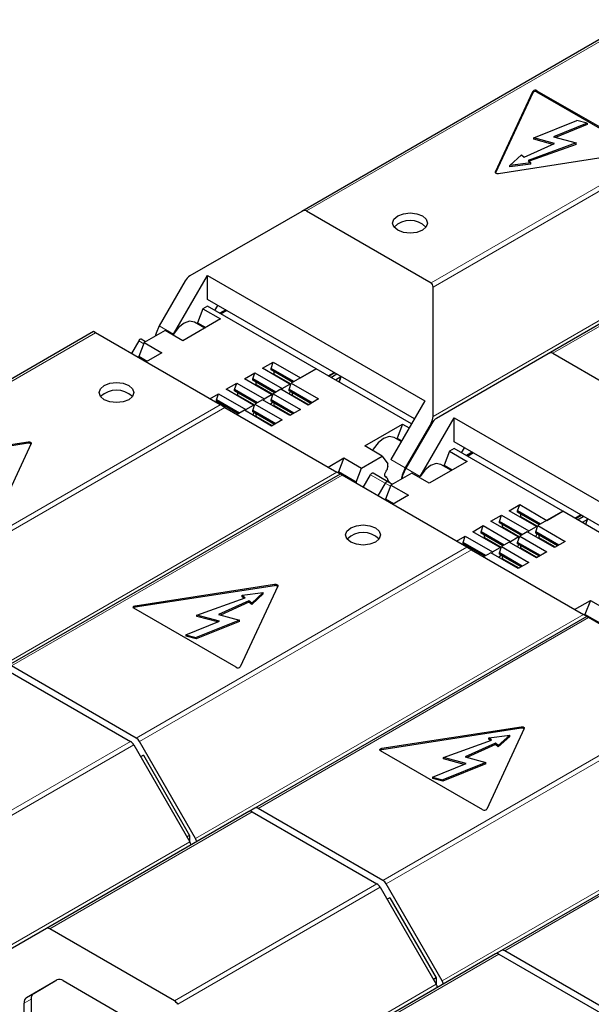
# Model space of a CAD drawing. Header units: millimetres. Extents: x 5 to 418, y 2 to 292.
# Tile 31 of 38: x 339 to 350, y 128 to 147. Entities that reach past the tile are written whole.
import ezdxf

# ---------------------------------------------------------------- set-up
doc = ezdxf.new("R2010")
doc.units = ezdxf.units.MM

msp = doc.modelspace()

# ---------------------------------------------------------------- linework, layer by layer
at = {"color": 7, "linetype": 'Continuous', "lineweight": 25}
for p, q in [((350.6312, 146.7885), (344.2367, 143.0971)), ((347.9701, 143.8559), (348.6906, 145.4083)), ((348.6906, 145.3821), (347.9733, 143.8366)), ((348.771, 145.4207), (350.7395, 144.2843)), ((350.7395, 144.2581), (348.771, 145.3946)), ((348.7093, 144.5118), (349.5389, 144.8471)), ((349.7399, 144.793), (349.0918, 144.5311)), ((349.7399, 144.7669), (349.1306, 144.5206)), ((349.7399, 144.793), (349.5389, 144.8471)), ((349.7399, 144.793), (349.7399, 144.7669)), ((349.1112, 144.4036), (348.7093, 144.5118)), ((348.7093, 144.4856), (348.7093, 144.5118)), ((349.0918, 144.5311), (349.5273, 144.4139)), ((348.5259, 144.1396), (349.1112, 144.4036)), ((349.5273, 144.4139), (348.5994, 144.0791)), ((349.5273, 144.3877), (348.6214, 144.0609)), ((349.0749, 144.3872), (348.7093, 144.4856)), ((349.5273, 144.3877), (349.5273, 144.4139)), ((350.718, 144.2379), (348.0289, 143.8219)), ((348.2481, 143.9822), (348.4714, 144.1846)), ((348.4714, 144.1846), (348.5259, 144.1396)), ((348.6539, 144.0342), (348.2481, 143.9822)), ((348.6539, 144.008), (348.2481, 143.9561)), ((348.2481, 143.9561), (348.2481, 143.9822)), ((348.5994, 144.0791), (348.6539, 144.0342)), ((348.6539, 144.008), (348.6539, 144.0342)), ((355.383, 144.0454), (348.9885, 140.3539)), ((344.2367, 143.0971), (342.08, 141.8518)), ((344.3273, 143.106), (346.73, 141.719)), ((341.7688, 140.7339), (342.4214, 141.8641)), ((342.4214, 141.8641), (346.6074, 139.4475)), ((342.4214, 141.4022), (342.4214, 141.8641)), ((341.9895, 141.7563), (341.4916, 140.8939)), ((346.7675, 139.1458), (346.7675, 141.6361)), ((346.4074, 139.1011), (342.4214, 141.4022)), ((342.3335, 141.2209), (342.229, 140.9515)), ((342.4214, 141.2716), (342.3335, 141.2209)), ((342.3335, 141.2209), (342.673, 141.0249)), ((344.5144, 140.0633), (342.4214, 141.2716)), ((342.5648, 141.1887), (342.6214, 141.2867)), ((342.7722, 141.1997), (342.659, 141.1344)), ((342.7948, 141.1866), (342.6816, 141.1213)), ((342.673, 141.0249), (341.9435, 140.6038)), ((342.3688, 140.8493), (342.1688, 140.9648)), ((342.229, 140.9515), (342.3874, 140.8601)), ((342.229, 140.93), (342.229, 140.9515)), ((340.2249, 140.781), (333.8304, 137.0896)), ((342.6651, 139.3724), (340.2624, 140.7594)), ((341.6041, 140.7998), (341.2022, 140.5677)), ((341.9435, 140.6038), (341.6041, 140.7998)), ((341.0963, 140.6048), (340.9548, 140.3597)), ((341.2022, 140.5677), (341.0977, 140.2984)), ((341.2294, 140.5834), (341.1443, 140.6326)), ((341.2022, 140.5677), (341.5416, 140.3718)), ((341.5416, 140.3718), (341.2377, 140.1964)), ((348.9885, 140.3539), (346.8318, 139.1087)), ((349.079, 140.3629), (351.4817, 138.9758)), ((341.256, 140.2069), (341.0977, 140.2984)), ((341.0977, 140.2772), (341.0977, 140.2984)), ((343.4821, 140.0747), (343.6856, 140.1922)), ((343.6461, 140.0714), (343.6856, 140.1922)), ((343.6856, 140.1922), (344.2117, 139.8885)), ((343.1313, 139.8723), (343.3349, 139.9898)), ((343.2953, 139.869), (343.3349, 139.9898)), ((343.3349, 139.9898), (343.861, 139.6861)), ((344.0081, 139.771), (343.4821, 140.0747)), ((344.0873, 139.8167), (343.6461, 140.0714)), ((343.6461, 140.0453), (343.6461, 140.0714)), ((344.0647, 139.8036), (343.6461, 140.0453)), ((343.7083, 140.0094), (343.6461, 140.0453)), ((344.0647, 139.8036), (343.7083, 140.0094)), ((343.7083, 139.9636), (343.7083, 140.0094)), ((344.5144, 140.0633), (344.0364, 139.7873)), ((344.2117, 139.8885), (344.5144, 140.0633)), ((346.3508, 139.0031), (344.5144, 140.0633)), ((344.7463, 139.9294), (344.8595, 139.9947)), ((344.8769, 139.9847), (344.7637, 139.9194)), ((344.7977, 139.8998), (344.9108, 139.9651)), ((342.7806, 139.6698), (342.9842, 139.7873)), ((342.9446, 139.6665), (342.9842, 139.7873)), ((342.9842, 139.7873), (343.5103, 139.4836)), ((343.6574, 139.5685), (343.1313, 139.8723)), ((343.7366, 139.6142), (343.2953, 139.869)), ((343.2953, 139.8428), (343.2953, 139.869)), ((343.7139, 139.6012), (343.2953, 139.8428)), ((343.3576, 139.8069), (343.2953, 139.8428)), ((343.7139, 139.6012), (343.3576, 139.8069)), ((343.3576, 139.7612), (343.3576, 139.8069)), ((343.861, 139.6861), (344.0081, 139.771)), ((343.9968, 139.6665), (344.0364, 139.7873)), ((344.0223, 139.7442), (344.0081, 139.771)), ((344.0364, 139.7873), (344.5625, 139.4836)), ((344.9922, 139.9076), (344.8882, 139.8475)), ((344.9922, 139.9076), (344.952, 139.8106)), ((342.4652, 139.4877), (342.6335, 139.5848)), ((342.5939, 139.464), (342.6335, 139.5848)), ((342.6335, 139.5848), (343.1596, 139.2811)), ((343.3067, 139.3661), (342.7806, 139.6698)), ((343.3858, 139.4118), (342.9446, 139.6665)), ((342.9446, 139.6404), (342.9446, 139.6665)), ((343.3632, 139.3987), (342.9446, 139.6404)), ((343.0069, 139.6044), (342.9446, 139.6404)), ((343.3632, 139.3987), (343.0069, 139.6044)), ((343.0069, 139.5587), (343.0069, 139.6044)), ((343.6461, 139.464), (343.6856, 139.5848)), ((343.8328, 139.6698), (343.6856, 139.5848)), ((343.6856, 139.5848), (344.2117, 139.2811)), ((344.3589, 139.3661), (343.8328, 139.6698)), ((343.861, 139.6861), (343.852, 139.6587)), ((343.994, 139.5767), (344.0223, 139.6257)), ((344.438, 139.4118), (343.9968, 139.6665)), ((343.9968, 139.6404), (343.9968, 139.6665)), ((344.4154, 139.3987), (343.9968, 139.6404)), ((344.059, 139.6044), (343.9968, 139.6404)), ((344.4154, 139.3987), (344.059, 139.6044)), ((344.059, 139.5587), (344.059, 139.6044)), ((343.0351, 139.2093), (342.5939, 139.464)), ((342.5939, 139.4379), (342.5939, 139.464)), ((343.0125, 139.1962), (342.5939, 139.4379)), ((342.6561, 139.402), (342.5939, 139.4379)), ((343.0125, 139.1962), (342.6561, 139.402)), ((342.6561, 139.3775), (342.6561, 139.402)), ((343.4821, 139.4673), (343.3349, 139.3824)), ((344.0081, 139.1636), (343.4821, 139.4673)), ((343.5103, 139.4836), (343.5013, 139.4562)), ((343.5103, 139.4836), (343.6574, 139.5685)), ((343.6433, 139.3742), (343.6715, 139.4232)), ((344.0873, 139.2093), (343.6461, 139.464)), ((343.6461, 139.4379), (343.6461, 139.464)), ((344.0647, 139.1962), (343.6461, 139.4379)), ((343.7083, 139.402), (343.6461, 139.4379)), ((343.6715, 139.5417), (343.6574, 139.5685)), ((344.0647, 139.1962), (343.7083, 139.402)), ((343.7083, 139.3562), (343.7083, 139.402)), ((344.5625, 139.4836), (344.3589, 139.3661)), ((346.6074, 139.4475), (345.9549, 138.3173)), ((342.7556, 139.3201), (344.9123, 138.0749)), ((343.1313, 139.2648), (342.9913, 139.184)), ((343.6574, 138.9611), (343.1313, 139.2648)), ((343.1596, 139.2811), (343.1506, 139.2537)), ((343.1596, 139.2811), (343.3067, 139.3661)), ((343.2925, 139.1718), (343.3208, 139.2207)), ((343.2953, 139.2615), (343.3349, 139.3824)), ((343.7366, 139.0068), (343.2953, 139.2615)), ((343.2953, 139.2354), (343.2953, 139.2615)), ((343.7139, 138.9938), (343.2953, 139.2354)), ((343.3576, 139.1995), (343.2953, 139.2354)), ((343.3208, 139.3393), (343.3067, 139.3661)), ((343.3349, 139.3824), (343.861, 139.0787)), ((344.2117, 139.2811), (344.0081, 139.1636)), ((343.7139, 138.9938), (343.3576, 139.1995)), ((343.3576, 139.1538), (343.3576, 139.1995)), ((343.861, 139.0787), (343.6574, 138.9611)), ((346.73, 139.0197), (346.2321, 138.1573)), ((346.7413, 139.0131), (346.2434, 138.1507)), ((346.5206, 137.9907), (347.1731, 139.121)), ((347.1731, 139.121), (351.3592, 136.7044)), ((347.1731, 138.6591), (347.1731, 139.121)), ((345.4508, 138.5791), (346.1802, 139.0002)), ((346.1802, 139.0002), (346.0757, 138.7309)), ((346.1802, 139.0002), (346.3069, 138.9271)), ((336.2743, 138.2405), (338.9635, 138.6564)), ((346.1549, 138.6637), (346.0155, 138.7442)), ((346.0757, 138.7094), (346.0757, 138.7309)), ((346.0757, 138.7309), (346.1642, 138.6798)), ((351.1592, 136.358), (347.1731, 138.6591)), ((338.9635, 138.6303), (336.2743, 138.2143)), ((339.0222, 138.6225), (338.3017, 137.0701)), ((345.7902, 138.3832), (345.4508, 138.5791)), ((347.0853, 138.4777), (346.9808, 138.2084)), ((347.1731, 138.5284), (347.0853, 138.4777)), ((347.0853, 138.4777), (347.4247, 138.2818)), ((349.2662, 137.3201), (347.1731, 138.5284)), ((347.3166, 138.4456), (347.3731, 138.5436)), ((347.5239, 138.4566), (347.4108, 138.3912)), ((347.5465, 138.4435), (347.4334, 138.3782)), ((344.7448, 138.1716), (345.0488, 138.3471)), ((345.0488, 138.3471), (344.9443, 138.0777)), ((345.0488, 138.3471), (345.3882, 138.1512)), ((345.3882, 138.1512), (345.7902, 138.3832)), ((345.7902, 138.3832), (345.8947, 138.2345)), ((347.4247, 138.2818), (346.6953, 137.8607)), ((344.9443, 138.0564), (344.9443, 138.0777)), ((345.2837, 137.8818), (344.9443, 138.0777)), ((345.2837, 137.8818), (345.3882, 138.1512)), ((345.8947, 138.1796), (345.8947, 138.2345)), ((347.1206, 138.1062), (346.9206, 138.2217)), ((346.9808, 138.2084), (347.1392, 138.1169)), ((346.9808, 138.1869), (346.9808, 138.2084)), ((344.9766, 138.0379), (338.5821, 134.3465)), ((347.4168, 136.6292), (345.0141, 138.0163)), ((345.2837, 137.8818), (345.2837, 137.8606)), ((345.4237, 137.7799), (345.5652, 138.025)), ((345.896, 137.8894), (345.6132, 138.0527)), ((345.879, 137.9706), (345.8437, 137.991)), ((345.9811, 137.8403), (345.896, 137.8894)), ((346.3558, 138.0566), (345.9539, 137.8246)), ((346.6953, 137.8607), (346.3558, 138.0566)), ((345.848, 137.8617), (345.7065, 137.6166)), ((345.9539, 137.8246), (345.8494, 137.5552)), ((345.9539, 137.8246), (346.2933, 137.6287)), ((346.0078, 137.4638), (345.8494, 137.5552)), ((345.8494, 137.5341), (345.8494, 137.5552)), ((346.2933, 137.6287), (345.9895, 137.4532)), ((348.2338, 137.3316), (348.4374, 137.4491)), ((348.7599, 137.0279), (348.2338, 137.3316)), ((348.3978, 137.3283), (348.4374, 137.4491)), ((348.8391, 137.0736), (348.3978, 137.3283)), ((348.3978, 137.3022), (348.3978, 137.3283)), ((348.4374, 137.4491), (348.9635, 137.1454)), ((349.2662, 137.3201), (348.7881, 137.0442)), ((348.9635, 137.1454), (349.2662, 137.3201)), ((351.1026, 136.26), (349.2662, 137.3201)), ((347.8831, 137.1291), (348.0867, 137.2466)), ((348.4092, 136.8254), (347.8831, 137.1291)), ((348.0471, 137.1258), (348.0867, 137.2466)), ((348.4883, 136.8711), (348.0471, 137.1258)), ((348.0471, 137.0997), (348.0471, 137.1258)), ((348.0867, 137.2466), (348.6128, 136.9429)), ((348.8164, 137.0605), (348.3978, 137.3022)), ((348.4601, 137.2662), (348.3978, 137.3022)), ((348.8164, 137.0605), (348.4601, 137.2662)), ((348.4601, 137.2205), (348.4601, 137.2662)), ((349.4981, 137.1863), (349.6112, 137.2516)), ((349.6286, 137.2415), (349.5155, 137.1762)), ((349.5494, 137.1566), (349.6626, 137.2219)), ((349.744, 137.1644), (349.6399, 137.1044)), ((349.7475, 137.1729), (349.7038, 137.0675)), ((347.5324, 136.9267), (347.736, 137.0442)), ((348.0585, 136.6229), (347.5324, 136.9267)), ((347.6964, 136.9234), (347.736, 137.0442)), ((347.736, 137.0442), (348.262, 136.7405)), ((348.4657, 136.858), (348.0471, 137.0997)), ((348.1093, 137.0638), (348.0471, 137.0997)), ((348.4657, 136.858), (348.1093, 137.0638)), ((348.1093, 137.018), (348.1093, 137.0638)), ((348.5845, 136.9267), (348.4374, 136.8417)), ((349.1106, 136.6229), (348.5845, 136.9267)), ((348.6128, 136.9429), (348.6038, 136.9155)), ((348.6128, 136.9429), (348.7599, 137.0279)), ((348.7486, 136.9234), (348.7881, 137.0442)), ((348.774, 137.0011), (348.7599, 137.0279)), ((348.7881, 137.0442), (349.3142, 136.7405)), ((347.217, 136.7446), (347.3852, 136.8417)), ((347.3457, 136.7209), (347.3852, 136.8417)), ((347.3852, 136.8417), (347.9113, 136.538)), ((348.1376, 136.6686), (347.6964, 136.9234)), ((347.6964, 136.8972), (347.6964, 136.9234)), ((348.115, 136.6556), (347.6964, 136.8972)), ((347.7586, 136.8613), (347.6964, 136.8972)), ((348.115, 136.6556), (347.7586, 136.8613)), ((347.7586, 136.8156), (347.7586, 136.8613)), ((348.262, 136.7405), (348.2531, 136.7131)), ((348.262, 136.7405), (348.4092, 136.8254)), ((348.3978, 136.7209), (348.4374, 136.8417)), ((348.4233, 136.7986), (348.4092, 136.8254)), ((348.4374, 136.8417), (348.9635, 136.538)), ((348.7458, 136.8336), (348.774, 136.8825)), ((349.1898, 136.6686), (348.7486, 136.9234)), ((348.7486, 136.8972), (348.7486, 136.9234)), ((349.1671, 136.6556), (348.7486, 136.8972)), ((348.8108, 136.8613), (348.7486, 136.8972)), ((349.1671, 136.6556), (348.8108, 136.8613)), ((348.8108, 136.8156), (348.8108, 136.8613)), ((349.3142, 136.7405), (349.1106, 136.6229)), ((347.7869, 136.4662), (347.3457, 136.7209)), ((347.3457, 136.6948), (347.3457, 136.7209)), ((347.7642, 136.4531), (347.3457, 136.6948)), ((347.4079, 136.6588), (347.3457, 136.6948)), ((347.7642, 136.4531), (347.4079, 136.6588)), ((347.4079, 136.6344), (347.4079, 136.6588)), ((347.5073, 136.577), (349.6641, 135.3317)), ((347.9113, 136.538), (348.0585, 136.6229)), ((348.0471, 136.5184), (348.0867, 136.6392)), ((348.0726, 136.5961), (348.0585, 136.6229)), ((348.2338, 136.7242), (348.0867, 136.6392)), ((348.0867, 136.6392), (348.6128, 136.3355)), ((348.7599, 136.4205), (348.2338, 136.7242)), ((348.395, 136.6311), (348.4233, 136.6801)), ((348.8391, 136.4662), (348.3978, 136.7209)), ((348.3978, 136.6948), (348.3978, 136.7209)), ((348.8164, 136.4531), (348.3978, 136.6948)), ((348.4601, 136.6588), (348.3978, 136.6948)), ((348.8164, 136.4531), (348.4601, 136.6588)), ((348.4601, 136.6131), (348.4601, 136.6588)), ((347.8831, 136.5217), (347.7431, 136.4409)), ((348.4092, 136.218), (347.8831, 136.5217)), ((347.9113, 136.538), (347.9023, 136.5106)), ((348.0443, 136.4286), (348.0726, 136.4776)), ((348.4883, 136.2637), (348.0471, 136.5184)), ((348.0471, 136.4923), (348.0471, 136.5184)), ((348.4657, 136.2506), (348.0471, 136.4923)), ((348.1093, 136.4564), (348.0471, 136.4923)), ((348.4657, 136.2506), (348.1093, 136.4564)), ((348.1093, 136.4106), (348.1093, 136.4564)), ((348.9635, 136.538), (348.7599, 136.4205)), ((348.6128, 136.3355), (348.4092, 136.218)), ((341.0261, 135.4973), (343.7152, 135.9133)), ((343.7152, 135.8872), (341.0261, 135.4712)), ((343.774, 135.8794), (343.0534, 134.327)), ((342.2168, 135.3214), (343.1447, 135.6561)), ((343.0902, 135.7011), (343.496, 135.753)), ((343.1447, 135.6561), (343.0902, 135.7011)), ((343.0902, 135.675), (343.0902, 135.7011)), ((343.1227, 135.6482), (343.0902, 135.675)), ((343.496, 135.753), (343.2727, 135.5507)), ((343.496, 135.7269), (343.2727, 135.5245)), ((343.496, 135.7269), (343.496, 135.753)), ((349.4965, 135.4284), (349.8006, 135.604)), ((349.8006, 135.604), (349.6961, 135.3346)), ((349.8006, 135.604), (350.14, 135.408)), ((342.9731, 134.3145), (341.0046, 135.451)), ((343.2182, 135.5956), (342.6329, 135.3317)), ((343.2182, 135.5695), (342.6692, 135.3219)), ((343.2727, 135.5507), (343.2182, 135.5956)), ((343.2182, 135.5695), (343.2182, 135.5956)), ((343.2727, 135.5245), (343.2182, 135.5695)), ((343.2727, 135.5245), (343.2727, 135.5507)), ((343.0348, 135.2235), (342.2051, 134.8881)), ((342.6523, 135.2042), (342.2168, 135.3214)), ((342.2168, 135.2953), (342.2168, 135.3214)), ((342.6135, 135.1885), (342.2168, 135.2953)), ((342.6329, 135.3317), (343.0348, 135.2235)), ((343.0348, 135.1974), (343.0348, 135.2235)), ((349.7284, 135.2948), (343.3339, 131.6033)), ((349.6961, 135.3132), (349.6961, 135.3346)), ((350.0355, 135.1387), (349.6961, 135.3346)), ((352.1686, 133.8861), (349.7659, 135.2731)), ((342.0042, 134.9422), (342.6523, 135.2042)), ((343.0348, 135.1974), (342.2051, 134.862)), ((342.0042, 134.9422), (342.2051, 134.8881)), ((342.0042, 134.9422), (342.0042, 134.9161)), ((342.2051, 134.862), (342.0042, 134.9161)), ((342.2051, 134.862), (342.2051, 134.8881)), ((338.533, 134.2748), (340.9357, 132.8877)), ((341.0489, 132.9531), (338.6461, 134.3401)), ((345.7778, 132.7542), (348.467, 133.1702)), ((348.467, 133.1441), (345.7778, 132.7281)), ((348.5258, 133.1362), (347.8052, 131.5838)), ((347.842, 132.958), (348.2478, 133.0099)), ((347.8965, 132.913), (347.842, 132.958)), ((347.842, 132.9318), (347.842, 132.958)), ((348.2478, 133.0099), (348.0244, 132.8075)), ((348.2478, 132.9838), (348.0244, 132.7814)), ((348.2478, 132.9838), (348.2478, 133.0099)), ((340.9997, 132.8202), (342.0781, 130.9524)), ((342.1912, 131.0177), (341.1129, 132.8855)), ((346.9685, 132.5783), (347.8965, 132.913)), ((347.9699, 132.8525), (347.3847, 132.5885)), ((347.9699, 132.8263), (347.421, 132.5788)), ((347.8744, 132.9051), (347.842, 132.9318)), ((348.0244, 132.8075), (347.9699, 132.8525)), ((347.9699, 132.8263), (347.9699, 132.8525)), ((348.0244, 132.7814), (347.9699, 132.8263)), ((348.0244, 132.7814), (348.0244, 132.8075)), ((341.1863, 132.6196), (341.1332, 132.589)), ((341.1863, 132.6196), (342.0763, 131.0782)), ((347.7249, 131.5714), (345.7563, 132.7079)), ((347.404, 132.461), (346.9685, 132.5783)), ((346.9685, 132.5521), (346.9685, 132.5783)), ((347.3847, 132.5885), (347.7866, 132.4803)), ((346.756, 132.1991), (347.404, 132.461)), ((347.7866, 132.4803), (346.9569, 132.145)), ((347.7866, 132.4542), (346.9569, 132.1189)), ((347.3652, 132.4453), (346.9685, 132.5521)), ((347.7866, 132.4542), (347.7866, 132.4803)), ((354.4801, 132.5517), (348.0857, 128.8602)), ((346.756, 132.1991), (346.9569, 132.145)), ((346.756, 132.1991), (346.756, 132.1729)), ((346.9569, 132.1189), (346.756, 132.1729)), ((346.9569, 132.1189), (346.9569, 132.145)), ((343.2208, 131.538), (339.3175, 129.2847)), ((343.3339, 131.6033), (343.2219, 131.5386)), ((343.2848, 131.5317), (345.6875, 130.1446)), ((345.8006, 130.2099), (343.3979, 131.597)), ((342.0763, 131.0782), (342.0232, 131.0475)), ((342.0763, 131.0782), (342.0763, 130.9555)), ((346.943, 128.2746), (345.8646, 130.1424)), ((345.7515, 130.0771), (346.8298, 128.2093)), ((345.9381, 129.8765), (345.885, 129.8458)), ((345.9381, 129.8765), (346.8281, 128.3351)), ((339.3175, 129.2847), (338.2392, 128.662)), ((341.7842, 127.8913), (339.3815, 129.2784)), ((347.9725, 128.7949), (344.0693, 126.5416)), ((348.0857, 128.8602), (347.9736, 128.7955)), ((348.0365, 128.7885), (350.4392, 127.4015)), ((350.5524, 127.4668), (348.1497, 128.8539)), ((338.9355, 127.9556), (339.5189, 128.2925)), ((339.0713, 128.0339), (339.5206, 128.2934)), ((339.6389, 128.2806), (341.5268, 127.1907)), ((346.8281, 128.3351), (346.7749, 128.3044)), ((346.8281, 128.3351), (346.8281, 128.2124)), ((338.8858, 125.6401), (338.8858, 127.8457)), ((339.0216, 127.9241), (339.0216, 125.7185))]:
    msp.add_line(p, q, dxfattribs=at)
at = {"color": 7, "linetype": 'Continuous', "lineweight": 18}
for p, q in [((350.6952, 146.7822), (344.3273, 143.106)), ((346.73, 141.719), (353.098, 145.3951)), ((346.7675, 141.6361), (353.162, 145.3276)), ((348.6906, 145.3821), (348.6906, 145.4083)), ((348.771, 145.3946), (348.771, 145.4207)), ((355.447, 144.0391), (349.079, 140.3629)), ((347.9701, 143.8415), (347.9701, 143.8559)), ((354.2403, 143.4598), (346.7675, 139.1458)), ((340.2624, 140.7594), (333.8944, 137.0833)), ((341.4916, 140.8939), (341.7688, 140.7339)), ((341.0963, 140.6048), (341.1946, 140.5481)), ((344.0328, 139.7763), (343.7083, 139.9636)), ((343.682, 139.5739), (343.3576, 139.7612)), ((343.3313, 139.3714), (343.0069, 139.5587)), ((344.3758, 139.3758), (344.059, 139.5587)), ((336.2971, 135.6962), (342.6651, 139.3724)), ((336.3611, 135.6286), (342.7556, 139.3201)), ((344.0251, 139.1734), (343.7083, 139.3562)), ((343.6743, 138.9709), (343.3576, 139.1538)), ((346.7542, 139.0337), (346.73, 139.0197)), ((338.9635, 138.6303), (338.9635, 138.6564)), ((346.2321, 138.1573), (345.9549, 138.3173)), ((344.9123, 138.0749), (337.4395, 133.7609)), ((346.2434, 138.1507), (346.5206, 137.9907)), ((345.0141, 138.0163), (338.6461, 134.3401)), ((345.5652, 138.025), (345.848, 137.8617)), ((345.848, 137.8617), (345.9463, 137.805)), ((348.7845, 137.0332), (348.4601, 137.2205)), ((348.4338, 136.8307), (348.1093, 137.018)), ((348.0831, 136.6283), (347.7586, 136.8156)), ((349.1275, 136.6327), (348.8108, 136.8156)), ((341.0489, 132.9531), (347.4168, 136.6292)), ((341.1129, 132.8855), (347.5073, 136.577)), ((348.7768, 136.4302), (348.4601, 136.6131)), ((348.4261, 136.2278), (348.1093, 136.4106)), ((343.7152, 135.8872), (343.7152, 135.9133)), ((341.0261, 135.4712), (341.0261, 135.4973)), ((349.6641, 135.3317), (342.1912, 131.0177)), ((349.7659, 135.2731), (343.3979, 131.597)), ((345.8006, 130.2099), (352.1686, 133.8861)), ((345.8646, 130.1424), (352.2591, 133.8338)), ((348.467, 133.1441), (348.467, 133.1702)), ((337.0325, 130.6345), (340.9357, 132.8877)), ((337.0965, 130.5669), (340.9997, 132.8202)), ((345.7778, 132.7281), (345.7778, 132.7542)), ((354.4158, 132.5886), (346.943, 128.2746)), ((354.5176, 132.53), (348.1497, 128.8539)), ((343.2848, 131.5317), (339.3815, 129.2784)), ((342.0781, 130.9524), (338.1748, 128.6991)), ((341.7842, 127.8913), (345.6875, 130.1446)), ((341.8482, 127.8238), (345.7515, 130.0771)), ((348.0365, 128.7885), (344.1333, 126.5353)), ((346.8298, 128.2093), (342.9266, 125.956)), ((338.9355, 127.9556), (339.0713, 128.0339)), ((339.0216, 127.9241), (338.8858, 127.8457))]:
    msp.add_line(p, q, dxfattribs=at)
at = {"color": 7, "linetype": 'Continuous', "lineweight": 25, "flags": 128}
for points in [[(348.0289, 143.8219), (348.0165, 143.821), (348.004, 143.8219), (347.9925, 143.8247), (347.9825, 143.8291), (347.9749, 143.8348), (347.9701, 143.8415), (347.9685, 143.8487), (347.9701, 143.8559)], [(346.5622, 142.7348), (346.4532, 142.6928), (346.3246, 142.678), (346.196, 142.6928), (346.087, 142.7348), (346.0142, 142.7978), (345.9886, 142.872), (346.0142, 142.9462), (346.087, 143.0092), (346.196, 143.0512), (346.3246, 143.066), (346.4532, 143.0512), (346.5622, 143.0092), (346.635, 142.9462), (346.6606, 142.872), (346.635, 142.7978), (346.5622, 142.7348)], [(342.1688, 140.9648), (342.0771, 140.9826), (341.9688, 140.945), (341.8606, 140.8576), (341.7688, 140.7339)], [(341.4916, 140.8939), (341.4303, 140.7525), (341.4157, 140.691)], [(341.1443, 140.6326), (341.1391, 140.6345), (341.1333, 140.6347), (341.1269, 140.6332), (341.1203, 140.6302), (341.1137, 140.6256), (341.1073, 140.6197), (341.1014, 140.6127), (341.0963, 140.6048)], [(340.9053, 139.4692), (340.7963, 139.4272), (340.6677, 139.4124), (340.5392, 139.4272), (340.4302, 139.4692), (340.3573, 139.5321), (340.3317, 139.6064), (340.3573, 139.6806), (340.4302, 139.7435), (340.5392, 139.7856), (340.6677, 139.8003), (340.7963, 139.7856), (340.9053, 139.7435), (340.9782, 139.6806), (341.0037, 139.6064), (340.9782, 139.5321), (340.9053, 139.4692)], [(344.9676, 139.8017), (344.9762, 139.852), (344.9956, 139.9161)], [(338.9635, 138.6564), (338.9759, 138.6574), (338.9883, 138.6564), (338.9999, 138.6537), (339.0098, 138.6493), (339.0174, 138.6435), (339.0222, 138.6369), (339.0239, 138.6297), (339.0222, 138.6225)], [(346.0155, 138.7442), (345.9237, 138.762), (345.8155, 138.7244), (345.7072, 138.637), (345.6155, 138.5132), (345.6032, 138.4911)], [(345.879, 137.9706), (345.8623, 137.9729), (345.8492, 137.9823), (345.8409, 137.9981), (345.8381, 138.0189), (345.8409, 138.043), (345.8492, 138.0684), (345.8623, 138.0929), (345.879, 138.1144)], [(346.2321, 138.1573), (346.1708, 138.0159), (346.1539, 137.94)], [(346.2434, 138.1507), (346.1821, 138.0094), (346.1675, 137.9479)], [(346.9206, 138.2217), (346.8288, 138.2395), (346.7206, 138.2019), (346.6123, 138.1145), (346.5206, 137.9907)], [(345.6132, 138.0527), (345.6081, 138.0546), (345.6022, 138.0548), (345.5958, 138.0534), (345.5892, 138.0503), (345.5826, 138.0458), (345.5762, 138.0398), (345.5703, 138.0328), (345.5652, 138.025)], [(345.896, 137.8894), (345.8909, 137.8913), (345.885, 137.8916), (345.8787, 137.8901), (345.872, 137.887), (345.8654, 137.8825), (345.8591, 137.8766), (345.8532, 137.8696), (345.848, 137.8617)], [(345.848, 137.8617), (345.8532, 137.8696), (345.8591, 137.8766), (345.8654, 137.8825), (345.872, 137.887), (345.8787, 137.8901), (345.885, 137.8916), (345.8909, 137.8913), (345.896, 137.8894)], [(349.7194, 137.0585), (349.728, 137.1089), (349.7473, 137.173)], [(345.6571, 136.7261), (345.5481, 136.684), (345.4195, 136.6693), (345.2909, 136.684), (345.1819, 136.7261), (345.1091, 136.789), (345.0835, 136.8632), (345.1091, 136.9375), (345.1819, 137.0004), (345.2909, 137.0424), (345.4195, 137.0572), (345.5481, 137.0424), (345.6571, 137.0004), (345.7299, 136.9375), (345.7555, 136.8632), (345.7299, 136.789), (345.6571, 136.7261)], [(343.7152, 135.9133), (343.7276, 135.9143), (343.7401, 135.9133), (343.7516, 135.9105), (343.7616, 135.9061), (343.7692, 135.9004), (343.774, 135.8937), (343.7756, 135.8865), (343.774, 135.8794)], [(341.0046, 135.451), (340.9969, 135.4567), (340.9921, 135.4634), (340.9905, 135.4706), (340.9921, 135.4778), (340.9969, 135.4844), (341.0046, 135.4902), (341.0145, 135.4946), (341.0261, 135.4973)], [(348.467, 133.1702), (348.4794, 133.1711), (348.4918, 133.1702), (348.5034, 133.1674), (348.5133, 133.163), (348.521, 133.1573), (348.5258, 133.1506), (348.5274, 133.1434), (348.5258, 133.1362)], [(345.7563, 132.7079), (345.7487, 132.7136), (345.7439, 132.7203), (345.7423, 132.7275), (345.7439, 132.7346), (345.7487, 132.7413), (345.7563, 132.747), (345.7663, 132.7514), (345.7778, 132.7542)]]:
    msp.add_lwpolyline(points, dxfattribs=at)
at = {"color": 7, "linetype": 'Continuous', "lineweight": 25}
for centre, radius, start, end in [((348.7382, 145.3666), 0.0632, 58.81307, 138.77301), ((348.7382, 145.3405), 0.0632, 58.81307, 138.77301), ((346.3246, 142.4807), 0.4386, 45.51779, 134.48221), ((343.6561, 139.9647), 0.0522, 339.11681, 358.81851), ((340.6677, 139.215), 0.4386, 45.51779, 134.48221), ((343.3053, 139.7622), 0.0522, 339.11681, 358.81851), ((342.9546, 139.5598), 0.0522, 339.11681, 358.81851), ((344.0068, 139.5598), 0.0522, 339.11681, 358.81851), ((343.6561, 139.3573), 0.0522, 339.11681, 358.81851), ((343.3053, 139.1548), 0.0522, 339.11681, 358.81851), ((338.9775, 138.5708), 0.0612, 47.17916, 103.27115), ((346.4238, 138.0177), 0.5533, 162.99053, 169.93284), ((346.0463, 137.9982), 0.1696, 189.37606, 237.37528), ((348.4078, 137.2216), 0.0522, 339.11681, 358.81851), ((348.0571, 137.0191), 0.0522, 339.11681, 358.81851), ((345.4195, 136.4719), 0.4386, 45.51779, 134.48221), ((347.7064, 136.8166), 0.0522, 339.11681, 358.81851), ((348.7586, 136.8166), 0.0522, 339.11681, 358.81851), ((348.4078, 136.6142), 0.0522, 339.11681, 358.81851), ((348.0571, 136.4117), 0.0522, 339.11681, 358.81851), ((343.7292, 135.8277), 0.0612, 47.17916, 103.27115), ((341.0305, 135.4221), 0.0493, 95.1289, 134.09832), ((343.0059, 134.3686), 0.0632, 238.81307, 318.77301), ((348.481, 133.0845), 0.0612, 47.17916, 103.27115), ((340.9511, 132.7964), 0.1847, 28.85561, 58.04533), ((340.838, 132.7311), 0.1847, 28.85561, 58.04533), ((345.7822, 132.679), 0.0493, 95.1289, 134.09832), ((343.2473, 131.4793), 0.0644, 54.38183, 114.31395), ((343.3604, 131.5447), 0.0644, 54.38183, 114.31395), ((347.7576, 131.6255), 0.0632, 238.81307, 318.77301), ((341.9033, 130.8499), 0.2026, 11.96427, 30.39985), ((342.0164, 130.9152), 0.2026, 11.96427, 30.39985), ((345.5897, 129.9879), 0.1847, 28.85561, 58.04533), ((345.7029, 130.0533), 0.1847, 28.85561, 58.04533), ((339.344, 129.2261), 0.0644, 54.38183, 114.31395), ((347.999, 128.7362), 0.0644, 54.38183, 114.31395), ((348.1122, 128.8015), 0.0644, 54.38183, 114.31395), ((339.5686, 128.1825), 0.1207, 54.38183, 114.31395), ((346.6551, 128.1068), 0.2026, 11.96427, 30.39985), ((346.7682, 128.1721), 0.2026, 11.96427, 30.39985), ((339.1418, 127.9359), 0.1207, 125.69804, 185.62038), ((339.006, 127.8575), 0.1207, 125.69804, 185.62038), ((341.6865, 127.7347), 0.1847, 28.85561, 58.04533)]:
    msp.add_arc(centre, radius, start, end, dxfattribs=at)
for centre, major_axis, ratio, start_param, end_param in [((344.2367, 142.9493), (0.0905, 0.1568), 0.5773346, 0.0000406, 0.7854388), ((342.08, 141.704), (0.0905, 0.1568), 0.5773346, 0.7854388, 1.570837), ((346.6395, 141.5622), (0.0905, 0.1568), 0.5773346, 5.4978278, 6.2832259), ((340.3529, 140.7071), (0.128, -0.0739), 0.0000704, 2.3562351, 3.1416333), ((348.9885, 140.2061), (0.0905, 0.1568), 0.5773346, 0.0000406, 0.7854388), ((342.7556, 139.3201), (0.128, -0.0739), 0.0000704, 1.570837, 2.3562351), ((346.6395, 139.0719), (0.0905, 0.1568), 0.5773346, 4.7124296, 5.4978278), ((346.8318, 138.9609), (0.0905, 0.1568), 0.5773346, 0.7854388, 1.570837), ((344.9123, 138.0748), (0.128, -0.0739), 0.0000704, 1.0458741, 1.570837), ((345.1046, 137.964), (0.128, -0.0739), 0.0000704, 2.3562351, 3.1416333), ((347.5073, 136.577), (0.128, -0.0739), 0.0000704, 1.570837, 2.3562351), ((349.6641, 135.3317), (0.128, -0.0739), 0.0000704, 1.0613997, 1.570837), ((349.8564, 135.2209), (0.128, -0.0739), 0.0000704, 2.3562351, 3.1416333)]:
    msp.add_ellipse(centre, major_axis=major_axis, ratio=ratio, start_param=start_param, end_param=end_param, dxfattribs=at)

doc.saveas('drawing.dxf')
